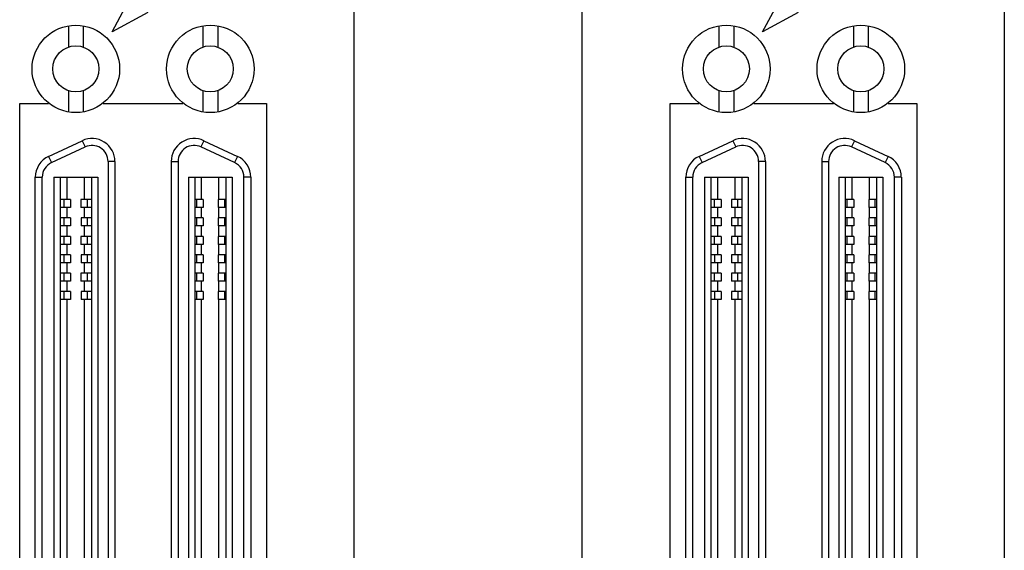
# Model space of a CAD drawing. Header units: inches. Extents: x 0 to 34, y 0 to 22.
# Tile 4 of 23: x 2.4 to 5.8, y 10.3 to 12.1. Entities that reach past the tile are written whole.
import ezdxf

# ---------------------------------------------------------------- set-up
doc = ezdxf.new("R2010")
doc.units = ezdxf.units.IN
doc.header["$LTSCALE"] = 1.87
doc.header["$MEASUREMENT"] = 0
doc.layers.get('0').update_dxf_attribs({"linetype": 'CONTINUOUS'})
doc.layers.add('DATUMCURVES', color=7, linetype='CONTINUOUS')

msp = doc.modelspace()

# ---------------------------------------------------------------- linework, layer by layer
at = {"color": 3, "linetype": 'CONTINUOUS'}
for p, q in [((4.362, 7.6425), (4.362, 15.8083)), ((3.5812, 15.7463), (3.5812, 7.6425)), ((5.806, 15.7463), (5.806, 7.6425)), ((2.4386, 9.1163), (2.4386, 11.8483)), ((2.4386, 11.8483), (2.5366, 11.8483)), ((2.5366, 11.8483), (2.5366, 11.8499)), ((2.7246, 11.8499), (2.7246, 11.8483)), ((2.7246, 11.8483), (2.9966, 11.8483)), ((2.9966, 11.8483), (2.9966, 11.8498)), ((3.1846, 11.85), (3.1846, 11.8483)), ((3.1846, 11.8483), (3.2826, 11.8483)), ((3.2826, 11.8483), (3.2826, 9.1163)), ((4.6634, 9.1163), (4.6634, 11.8483)), ((4.6634, 11.8483), (4.7614, 11.8483)), ((4.7614, 11.8483), (4.7614, 11.8499)), ((4.9494, 11.8499), (4.9494, 11.8483)), ((4.9494, 11.8483), (5.2214, 11.8483)), ((5.2214, 11.8483), (5.2214, 11.8498)), ((5.4094, 11.85), (5.4094, 11.8483)), ((5.4094, 11.8483), (5.5074, 11.8483)), ((5.5074, 11.8483), (5.5074, 9.1163))]:
    msp.add_line(p, q, dxfattribs=at)
at = {"color": 7, "linetype": 'CONTINUOUS'}
for p, q in [((2.605, 12.1137), (2.605, 12.0407)), ((2.6562, 12.1137), (2.6562, 12.0407)), ((3.0648, 12.1137), (3.0648, 12.0407)), ((3.116, 12.1137), (3.116, 12.0407)), ((4.8299, 12.1137), (4.8299, 12.0407)), ((4.881, 12.1137), (4.881, 12.0407)), ((5.2897, 12.1137), (5.2897, 12.0407)), ((5.3409, 12.1137), (5.3409, 12.0407)), ((2.605, 11.8918), (2.605, 11.8189)), ((2.6562, 11.8918), (2.6562, 11.8189)), ((3.0648, 11.8918), (3.0648, 11.8189)), ((3.116, 11.8918), (3.116, 11.8189)), ((4.8299, 11.8918), (4.8299, 11.8189)), ((4.881, 11.8918), (4.881, 11.8189)), ((5.2897, 11.8918), (5.2897, 11.8189)), ((5.3409, 11.8918), (5.3409, 11.8189)), ((2.5374, 11.6671), (2.6524, 11.7207)), ((2.6524, 11.7207), (2.6624, 11.6993)), ((3.0686, 11.7207), (3.0586, 11.6993)), ((3.0686, 11.7207), (3.1835, 11.6671)), ((4.7623, 11.6671), (4.8773, 11.7207)), ((4.8773, 11.7207), (4.8873, 11.6993)), ((5.2934, 11.7207), (5.2835, 11.6993)), ((5.2934, 11.7207), (5.4084, 11.6671)), ((2.5474, 11.6457), (2.6624, 11.6993)), ((3.1735, 11.6457), (3.0586, 11.6993)), ((4.7723, 11.6457), (4.8873, 11.6993)), ((5.3984, 11.6457), (5.2835, 11.6993)), ((2.5374, 11.6671), (2.5474, 11.6457)), ((3.1835, 11.6671), (3.1735, 11.6457)), ((4.7623, 11.6671), (4.7723, 11.6457)), ((5.4084, 11.6671), (5.3984, 11.6457)), ((2.7644, 11.6493), (2.7408, 11.6493)), ((2.7408, 11.6493), (2.7408, 9.3147)), ((2.7644, 11.6493), (2.7644, 9.3147)), ((2.9565, 11.6493), (2.9802, 11.6493)), ((2.9565, 11.6493), (2.9565, 9.3147)), ((2.9802, 11.6493), (2.9802, 9.3147)), ((4.9893, 11.6493), (4.9657, 11.6493)), ((4.9657, 11.6493), (4.9657, 9.3147)), ((4.9893, 11.6493), (4.9893, 9.3147)), ((5.1814, 11.6493), (5.2051, 11.6493)), ((5.1814, 11.6493), (5.1814, 9.3147)), ((5.2051, 11.6493), (5.2051, 9.3147)), ((2.492, 11.5957), (2.5156, 11.5957)), ((2.492, 9.3683), (2.492, 11.5957)), ((2.5156, 9.3683), (2.5156, 11.5957)), ((2.5558, 11.5962), (2.7054, 11.5962)), ((2.5558, 11.5962), (2.5558, 9.3678)), ((2.5774, 11.5962), (2.5774, 9.3678)), ((2.601, 11.5194), (2.601, 11.5962)), ((2.6601, 11.5194), (2.6601, 11.5962)), ((2.6837, 11.5962), (2.6837, 9.3678)), ((2.7054, 11.5962), (2.7054, 9.3678)), ((3.0156, 11.5962), (3.1652, 11.5962)), ((3.0156, 11.5962), (3.0156, 9.3678)), ((3.0372, 11.5962), (3.0372, 9.3678)), ((3.0609, 11.5194), (3.0609, 11.5962)), ((3.1199, 11.5194), (3.1199, 11.5962)), ((3.1435, 11.5962), (3.1435, 9.3678)), ((3.1652, 11.5962), (3.1652, 9.3678)), ((3.229, 11.5957), (3.2054, 11.5957)), ((3.2054, 9.3683), (3.2054, 11.5957)), ((3.229, 11.5957), (3.229, 9.3683)), ((4.7169, 11.5957), (4.7405, 11.5957)), ((4.7169, 9.3683), (4.7169, 11.5957)), ((4.7405, 9.3683), (4.7405, 11.5957)), ((4.7806, 11.5962), (4.9303, 11.5962)), ((4.7806, 11.5962), (4.7806, 9.3678)), ((4.8023, 11.5962), (4.8023, 9.3678)), ((4.8259, 11.5194), (4.8259, 11.5962)), ((4.885, 11.5194), (4.885, 11.5962)), ((4.9086, 11.5962), (4.9086, 9.3678)), ((4.9303, 11.5962), (4.9303, 9.3678)), ((5.2405, 11.5962), (5.3901, 11.5962)), ((5.2405, 11.5962), (5.2405, 9.3678)), ((5.2621, 11.5962), (5.2621, 9.3678)), ((5.2858, 11.5194), (5.2858, 11.5962)), ((5.3448, 11.5194), (5.3448, 11.5962)), ((5.3684, 11.5962), (5.3684, 9.3678)), ((5.3901, 11.5962), (5.3901, 9.3678)), ((5.4539, 11.5957), (5.4302, 11.5957)), ((5.4302, 9.3683), (5.4302, 11.5957)), ((5.4539, 11.5957), (5.4539, 9.3683)), ((2.6126, 11.5194), (2.5774, 11.5194)), ((2.5905, 11.4919), (2.5905, 11.5194)), ((2.6126, 11.5194), (2.6126, 11.4919)), ((2.6837, 11.5194), (2.6481, 11.5194)), ((2.6481, 11.5194), (2.6481, 11.4919)), ((2.6702, 11.4919), (2.6702, 11.5194)), ((3.0664, 11.5194), (3.0372, 11.5194)), ((3.0442, 11.4919), (3.0442, 11.5194)), ((3.0664, 11.5194), (3.0664, 11.4919)), ((3.1435, 11.5194), (3.1176, 11.5194)), ((3.1176, 11.5194), (3.1176, 11.4919)), ((3.1397, 11.4919), (3.1397, 11.5194)), ((4.8375, 11.5194), (4.8023, 11.5194)), ((4.8153, 11.4919), (4.8153, 11.5194)), ((4.8375, 11.5194), (4.8375, 11.4919)), ((4.9086, 11.5194), (4.873, 11.5194)), ((4.873, 11.5194), (4.873, 11.4919)), ((4.8951, 11.4919), (4.8951, 11.5194)), ((5.2913, 11.5194), (5.2621, 11.5194)), ((5.2691, 11.4919), (5.2691, 11.5194)), ((5.2913, 11.5194), (5.2913, 11.4919)), ((5.3684, 11.5194), (5.3425, 11.5194)), ((5.3425, 11.5194), (5.3425, 11.4919)), ((5.3646, 11.4919), (5.3646, 11.5194)), ((2.6126, 11.4919), (2.5774, 11.4919)), ((2.601, 11.4564), (2.601, 11.4919)), ((2.6837, 11.4919), (2.6481, 11.4919)), ((2.6601, 11.4564), (2.6601, 11.4919)), ((3.0664, 11.4919), (3.0372, 11.4919)), ((3.0609, 11.4564), (3.0609, 11.4919)), ((3.1435, 11.4919), (3.1176, 11.4919)), ((3.1199, 11.4564), (3.1199, 11.4919)), ((4.8375, 11.4919), (4.8023, 11.4919)), ((4.8259, 11.4564), (4.8259, 11.4919)), ((4.9086, 11.4919), (4.873, 11.4919)), ((4.885, 11.4564), (4.885, 11.4919)), ((5.2913, 11.4919), (5.2621, 11.4919)), ((5.2858, 11.4564), (5.2858, 11.4919)), ((5.3684, 11.4919), (5.3425, 11.4919)), ((5.3448, 11.4564), (5.3448, 11.4919)), ((2.6128, 11.4564), (2.5774, 11.4564)), ((2.5907, 11.4289), (2.5907, 11.4564)), ((2.6128, 11.4564), (2.6128, 11.4289)), ((2.6837, 11.4564), (2.6483, 11.4564)), ((2.6483, 11.4564), (2.6483, 11.4289)), ((2.6705, 11.4289), (2.6705, 11.4564)), ((3.0664, 11.4564), (3.0372, 11.4564)), ((3.0442, 11.4289), (3.0442, 11.4564)), ((3.0664, 11.4564), (3.0664, 11.4289)), ((3.1435, 11.4564), (3.1176, 11.4564)), ((3.1176, 11.4564), (3.1176, 11.4289)), ((3.1397, 11.4289), (3.1397, 11.4564)), ((4.8377, 11.4564), (4.8023, 11.4564)), ((4.8156, 11.4289), (4.8156, 11.4564)), ((4.8377, 11.4564), (4.8377, 11.4289)), ((4.9086, 11.4564), (4.8732, 11.4564)), ((4.8732, 11.4564), (4.8732, 11.4289)), ((4.8953, 11.4289), (4.8953, 11.4564)), ((5.2913, 11.4564), (5.2621, 11.4564)), ((5.2691, 11.4289), (5.2691, 11.4564)), ((5.2913, 11.4564), (5.2913, 11.4289)), ((5.3684, 11.4564), (5.3425, 11.4564)), ((5.3425, 11.4564), (5.3425, 11.4289)), ((5.3646, 11.4289), (5.3646, 11.4564)), ((2.6128, 11.4289), (2.5774, 11.4289)), ((2.601, 11.3934), (2.601, 11.4289)), ((2.6837, 11.4289), (2.6483, 11.4289)), ((2.6601, 11.3934), (2.6601, 11.4289)), ((3.0664, 11.4289), (3.0372, 11.4289)), ((3.0609, 11.3934), (3.0609, 11.4289)), ((3.1435, 11.4289), (3.1176, 11.4289)), ((3.1199, 11.3934), (3.1199, 11.4289)), ((4.8377, 11.4289), (4.8023, 11.4289)), ((4.8259, 11.3934), (4.8259, 11.4289)), ((4.9086, 11.4289), (4.8732, 11.4289)), ((4.885, 11.3934), (4.885, 11.4289)), ((5.2913, 11.4289), (5.2621, 11.4289)), ((5.2858, 11.3934), (5.2858, 11.4289)), ((5.3684, 11.4289), (5.3425, 11.4289)), ((5.3448, 11.3934), (5.3448, 11.4289)), ((2.6126, 11.3934), (2.5774, 11.3934)), ((2.5905, 11.3659), (2.5905, 11.3934)), ((2.6126, 11.3934), (2.6126, 11.3659)), ((2.6837, 11.3934), (2.6481, 11.3934)), ((2.6481, 11.3934), (2.6481, 11.3659)), ((2.6702, 11.3659), (2.6702, 11.3934)), ((3.0664, 11.3934), (3.0372, 11.3934)), ((3.0442, 11.3659), (3.0442, 11.3934)), ((3.0664, 11.3934), (3.0664, 11.3659)), ((3.1435, 11.3934), (3.1176, 11.3934)), ((3.1176, 11.3934), (3.1176, 11.3659)), ((3.1397, 11.3659), (3.1397, 11.3934)), ((4.8375, 11.3934), (4.8023, 11.3934)), ((4.8153, 11.3659), (4.8153, 11.3934)), ((4.8375, 11.3934), (4.8375, 11.3659)), ((4.9086, 11.3934), (4.873, 11.3934)), ((4.873, 11.3934), (4.873, 11.3659)), ((4.8951, 11.3659), (4.8951, 11.3934)), ((5.2913, 11.3934), (5.2621, 11.3934)), ((5.2691, 11.3659), (5.2691, 11.3934)), ((5.2913, 11.3934), (5.2913, 11.3659)), ((5.3684, 11.3934), (5.3425, 11.3934)), ((5.3425, 11.3934), (5.3425, 11.3659)), ((5.3646, 11.3659), (5.3646, 11.3934)), ((2.6126, 11.3659), (2.5774, 11.3659)), ((2.601, 11.3304), (2.601, 11.3659)), ((2.6837, 11.3659), (2.6481, 11.3659)), ((2.6601, 11.3304), (2.6601, 11.3659)), ((3.0664, 11.3659), (3.0372, 11.3659)), ((3.0609, 11.3304), (3.0609, 11.3659)), ((3.1435, 11.3659), (3.1176, 11.3659)), ((3.1199, 11.3304), (3.1199, 11.3659)), ((4.8375, 11.3659), (4.8023, 11.3659)), ((4.8259, 11.3304), (4.8259, 11.3659)), ((4.9086, 11.3659), (4.873, 11.3659)), ((4.885, 11.3304), (4.885, 11.3659)), ((5.2913, 11.3659), (5.2621, 11.3659)), ((5.2858, 11.3304), (5.2858, 11.3659)), ((5.3684, 11.3659), (5.3425, 11.3659)), ((5.3448, 11.3304), (5.3448, 11.3659)), ((2.6128, 11.3304), (2.5774, 11.3304)), ((2.5907, 11.3029), (2.5907, 11.3304)), ((2.6128, 11.3304), (2.6128, 11.3029)), ((2.6837, 11.3304), (2.6483, 11.3304)), ((2.6483, 11.3304), (2.6483, 11.3029)), ((2.6705, 11.3029), (2.6705, 11.3304)), ((3.0664, 11.3304), (3.0372, 11.3304)), ((3.0442, 11.3029), (3.0442, 11.3304)), ((3.0664, 11.3304), (3.0664, 11.3029)), ((3.1435, 11.3304), (3.1176, 11.3304)), ((3.1176, 11.3304), (3.1176, 11.3029)), ((3.1397, 11.3029), (3.1397, 11.3304)), ((4.8377, 11.3304), (4.8023, 11.3304)), ((4.8156, 11.3029), (4.8156, 11.3304)), ((4.8377, 11.3304), (4.8377, 11.3029)), ((4.9086, 11.3304), (4.8732, 11.3304)), ((4.8732, 11.3304), (4.8732, 11.3029)), ((4.8953, 11.3029), (4.8953, 11.3304)), ((5.2913, 11.3304), (5.2621, 11.3304)), ((5.2691, 11.3029), (5.2691, 11.3304)), ((5.2913, 11.3304), (5.2913, 11.3029)), ((5.3684, 11.3304), (5.3425, 11.3304)), ((5.3425, 11.3304), (5.3425, 11.3029)), ((5.3646, 11.3029), (5.3646, 11.3304)), ((2.6128, 11.3029), (2.5774, 11.3029)), ((2.601, 11.2674), (2.601, 11.3029)), ((2.6837, 11.3029), (2.6483, 11.3029)), ((2.6601, 11.2674), (2.6601, 11.3029)), ((3.0664, 11.3029), (3.0372, 11.3029)), ((3.0609, 11.2674), (3.0609, 11.3029)), ((3.1435, 11.3029), (3.1176, 11.3029)), ((3.1199, 11.2674), (3.1199, 11.3029)), ((4.8377, 11.3029), (4.8023, 11.3029)), ((4.8259, 11.2674), (4.8259, 11.3029)), ((4.9086, 11.3029), (4.8732, 11.3029)), ((4.885, 11.2674), (4.885, 11.3029)), ((5.2913, 11.3029), (5.2621, 11.3029)), ((5.2858, 11.2674), (5.2858, 11.3029)), ((5.3684, 11.3029), (5.3425, 11.3029)), ((5.3448, 11.2674), (5.3448, 11.3029)), ((2.6126, 11.2674), (2.5774, 11.2674)), ((2.5905, 11.2399), (2.5905, 11.2674)), ((2.6126, 11.2674), (2.6126, 11.2399)), ((2.6837, 11.2674), (2.6481, 11.2674)), ((2.6481, 11.2674), (2.6481, 11.2399)), ((2.6702, 11.2399), (2.6702, 11.2674)), ((3.0664, 11.2674), (3.0372, 11.2674)), ((3.0442, 11.2399), (3.0442, 11.2674)), ((3.0664, 11.2674), (3.0664, 11.2399)), ((3.1435, 11.2674), (3.1176, 11.2674)), ((3.1176, 11.2674), (3.1176, 11.2399)), ((3.1397, 11.2399), (3.1397, 11.2674)), ((4.8375, 11.2674), (4.8023, 11.2674)), ((4.8153, 11.2399), (4.8153, 11.2674)), ((4.8375, 11.2674), (4.8375, 11.2399)), ((4.9086, 11.2674), (4.873, 11.2674)), ((4.873, 11.2674), (4.873, 11.2399)), ((4.8951, 11.2399), (4.8951, 11.2674)), ((5.2913, 11.2674), (5.2621, 11.2674)), ((5.2691, 11.2399), (5.2691, 11.2674)), ((5.2913, 11.2674), (5.2913, 11.2399)), ((5.3684, 11.2674), (5.3425, 11.2674)), ((5.3425, 11.2674), (5.3425, 11.2399)), ((5.3646, 11.2399), (5.3646, 11.2674)), ((2.6126, 11.2399), (2.5774, 11.2399)), ((2.601, 11.2045), (2.601, 11.2399)), ((2.6837, 11.2399), (2.6481, 11.2399)), ((2.6601, 11.2045), (2.6601, 11.2399)), ((3.0664, 11.2399), (3.0372, 11.2399)), ((3.0609, 11.2045), (3.0609, 11.2399)), ((3.1435, 11.2399), (3.1176, 11.2399)), ((3.1199, 11.2045), (3.1199, 11.2399)), ((4.8375, 11.2399), (4.8023, 11.2399)), ((4.8259, 11.2045), (4.8259, 11.2399)), ((4.9086, 11.2399), (4.873, 11.2399)), ((4.885, 11.2045), (4.885, 11.2399)), ((5.2913, 11.2399), (5.2621, 11.2399)), ((5.2858, 11.2045), (5.2858, 11.2399)), ((5.3684, 11.2399), (5.3425, 11.2399)), ((5.3448, 11.2045), (5.3448, 11.2399)), ((2.6128, 11.2045), (2.5774, 11.2045)), ((2.5907, 11.1769), (2.5907, 11.2045)), ((2.6128, 11.2045), (2.6128, 11.1769)), ((2.6837, 11.2045), (2.6483, 11.2045)), ((2.6483, 11.2045), (2.6483, 11.1769)), ((2.6705, 11.1769), (2.6705, 11.2045)), ((3.0664, 11.2045), (3.0372, 11.2045)), ((3.0442, 11.1769), (3.0442, 11.2045)), ((3.0664, 11.2045), (3.0664, 11.1769)), ((3.1435, 11.2045), (3.1176, 11.2045)), ((3.1176, 11.2045), (3.1176, 11.1769)), ((3.1397, 11.1769), (3.1397, 11.2045)), ((4.8377, 11.2045), (4.8023, 11.2045)), ((4.8156, 11.1769), (4.8156, 11.2045)), ((4.8377, 11.2045), (4.8377, 11.1769)), ((4.9086, 11.2045), (4.8732, 11.2045)), ((4.8732, 11.2045), (4.8732, 11.1769)), ((4.8953, 11.1769), (4.8953, 11.2045)), ((5.2913, 11.2045), (5.2621, 11.2045)), ((5.2691, 11.1769), (5.2691, 11.2045)), ((5.2913, 11.2045), (5.2913, 11.1769)), ((5.3684, 11.2045), (5.3425, 11.2045)), ((5.3425, 11.2045), (5.3425, 11.1769)), ((5.3646, 11.1769), (5.3646, 11.2045)), ((2.6128, 11.1769), (2.5774, 11.1769)), ((2.601, 9.7871), (2.601, 11.1769)), ((2.6837, 11.1769), (2.6483, 11.1769)), ((2.6601, 9.7871), (2.6601, 11.1769)), ((3.0664, 11.1769), (3.0372, 11.1769)), ((3.0609, 9.7871), (3.0609, 11.1769)), ((3.1435, 11.1769), (3.1176, 11.1769)), ((3.1199, 9.7871), (3.1199, 11.1769)), ((4.8377, 11.1769), (4.8023, 11.1769)), ((4.8259, 9.7871), (4.8259, 11.1769)), ((4.9086, 11.1769), (4.8732, 11.1769)), ((4.885, 9.7871), (4.885, 11.1769)), ((5.2913, 11.1769), (5.2621, 11.1769)), ((5.2858, 9.7871), (5.2858, 11.1769)), ((5.3684, 11.1769), (5.3425, 11.1769)), ((5.3448, 9.7871), (5.3448, 11.1769))]:
    msp.add_line(p, q, dxfattribs=at)
for centre, radius in [((2.6306, 11.9663), 0.1496), ((3.0904, 11.9663), 0.1496), ((4.8554, 11.9663), 0.1496), ((5.3153, 11.9663), 0.1496), ((2.6306, 11.9663), 0.0787), ((3.0904, 11.9663), 0.0787), ((4.8554, 11.9663), 0.0787), ((5.3153, 11.9663), 0.0787)]:
    msp.add_circle(centre, radius, dxfattribs=at)
for centre, radius, start, end in [((2.6857, 11.6493), 0.0787, 0, 115), ((3.0353, 11.6493), 0.0787, 65, 180), ((4.9106, 11.6493), 0.0787, 0, 115), ((5.2602, 11.6493), 0.0787, 65, 180), ((2.6857, 11.6493), 0.0551, 0, 115), ((3.0353, 11.6493), 0.0551, 65, 180), ((4.9106, 11.6493), 0.0551, 0, 115), ((5.2602, 11.6493), 0.0551, 65, 180), ((2.5707, 11.5957), 0.0787, 115, 180), ((3.1502, 11.5957), 0.0787, 0, 65), ((4.7956, 11.5957), 0.0787, 115, 180), ((5.3751, 11.5957), 0.0787, 0, 65), ((2.5707, 11.5957), 0.0551, 115, 180), ((3.1502, 11.5957), 0.0551, 0, 65), ((4.7956, 11.5957), 0.0551, 115, 180), ((5.3751, 11.5957), 0.0551, 0, 65)]:
    msp.add_arc(centre, radius, start, end, dxfattribs=at)
at = {"layer": 'DATUMCURVES', "color": 40, "linetype": 'CONTINUOUS'}
for p, q in [((2.7545, 12.0931), (2.8199, 12.2151)), ((4.9793, 12.0931), (5.0448, 12.2151)), ((2.8765, 12.1586), (2.7545, 12.0931)), ((5.1014, 12.1586), (4.9793, 12.0931))]:
    msp.add_line(p, q, dxfattribs=at)

doc.saveas('drawing.dxf')
